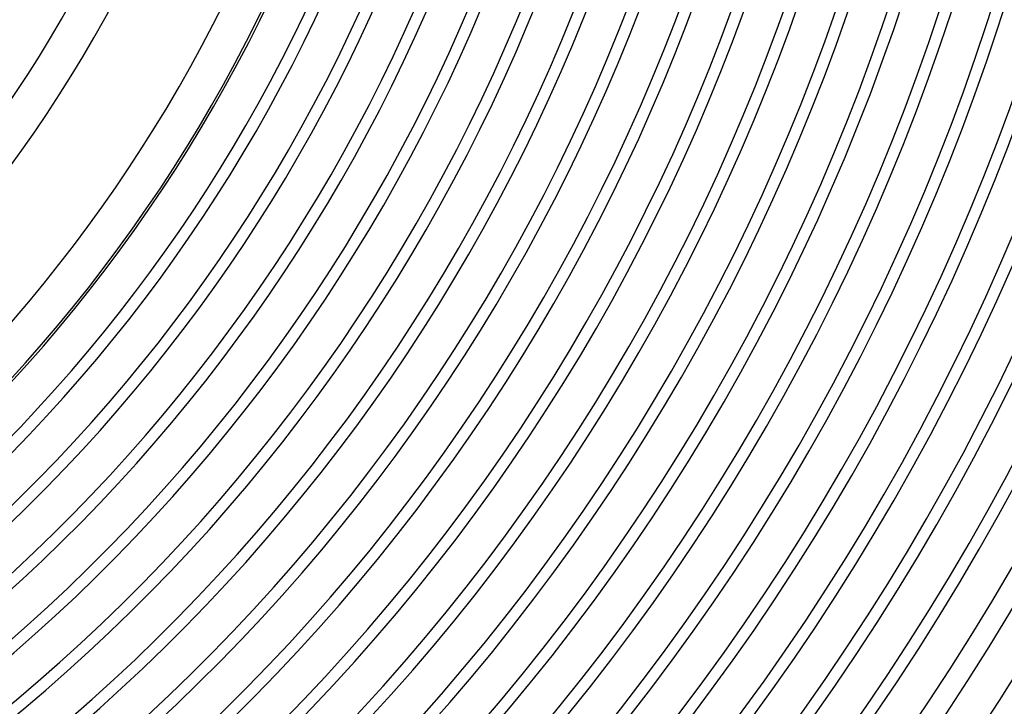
# Model space of a CAD drawing. Header units: millimetres. Extents: x -310 to 310, y -273 to 273.
# Tile 49 of 76: x 122 to 228, y -147 to -73. Entities that reach past the tile are written whole.
import ezdxf

# ---------------------------------------------------------------- set-up
doc = ezdxf.new("R2010")
doc.units = ezdxf.units.MM
doc.layers.add('THICK', color=7, linetype='Continuous')

msp = doc.modelspace()

# ---------------------------------------------------------------- linework, layer by layer
at = {"layer": 'THICK'}
for radius, start, end in [(130, 300.8815, 359.1185), (134, 300.8552, 359.1448), (146.5, 300.7822, 359.2178), (150.5, 300.7614, 359.2386), (161, 300.7118, 359.2882), (165, 300.6945, 359.3055), (165.25, 300.6935, 359.3065), (169.25, 300.6771, 359.3229), (170.5, 300.6721, 359.3279), (174.5, 300.6567, 359.3433), (175.75, 300.6511, 359.3488), (179.75, 300.6375, 359.3625), (181, 300.63, 359.37), (185, 300.6194, 359.3806), (186.25, 300.6086, 359.3913), (190.25, 300.6023, 359.3976), (191.5, 300.5871, 359.4129), (195.5, 300.5862, 359.4139), (196.75, 300.5654, 359.4347), (200.75, 300.5708, 359.4292), (202, 300.5434, 359.4566), (206, 300.5563, 359.4437), (207.25, 300.5211, 359.4789), (211.25, 300.5425, 359.4575), (212.5, 300.4985, 359.5015), (216.5, 300.5293, 359.4707), (217.75, 300.4755, 359.5244), (221.75, 300.5168, 359.4832), (223, 300.4521, 359.5479), (227, 300.5048, 359.4952), (228.25, 300.4281, 359.5719), (232.25, 300.4934, 359.5066), (233.5, 300.4035, 359.5965), (237.5, 300.4825, 359.5175), (238.75, 300.378, 359.622), (242.75, 300.472, 359.5279), (244, 300.3515, 359.6485), (248, 300.4621, 359.5379), (249.25, 300.3237, 359.6763), (253.25, 300.4525, 359.5475), (254.5, 300.2942, 359.7058), (259.75, 300.2623, 359.7376), (258.5, 300.4433, 359.5567), (263.75, 300.4344, 359.5655), (266, 300.3925, 359.6075), (270, 300.4244, 359.5756)]:
    msp.add_arc((0, 0), radius, start, end, dxfattribs=at)

doc.saveas('drawing.dxf')
